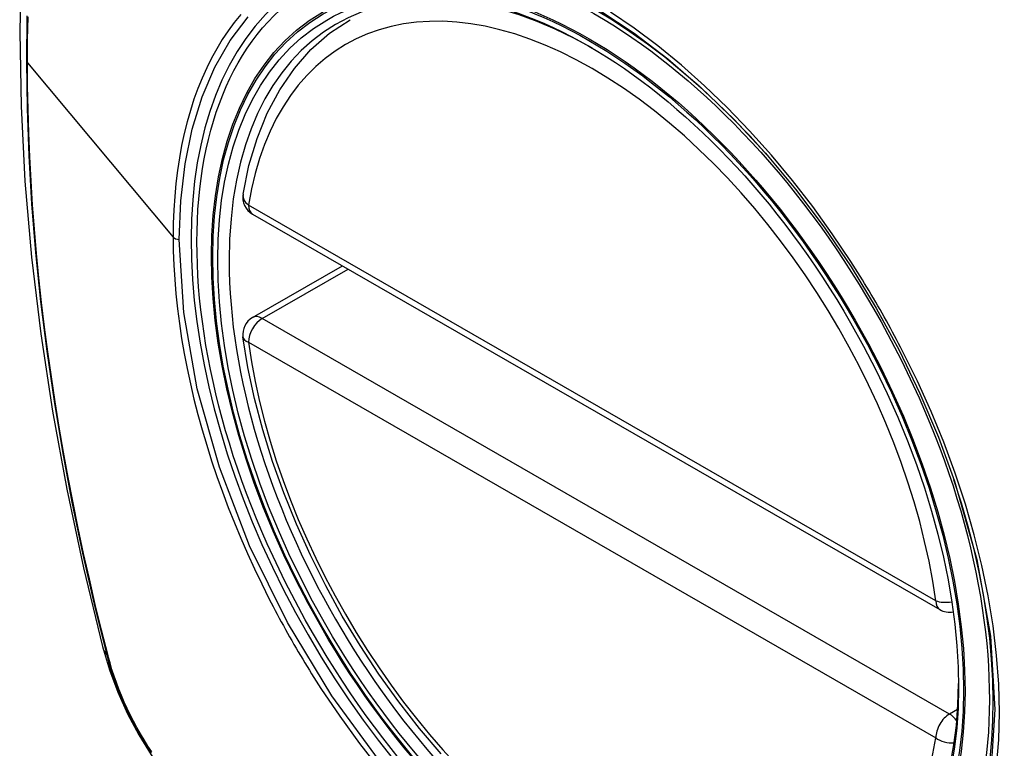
# Model space of a CAD drawing. Header units: inches. Extents: x 338.7 to 398.8, y 128 to 186.9.
# Tile 66 of 110: x 368.92 to 369.522, y 156.408 to 156.854. Entities that reach past the tile are written whole.
import ezdxf

# ---------------------------------------------------------------- set-up
doc = ezdxf.new("R2010")
doc.units = ezdxf.units.IN
doc.header["$MEASUREMENT"] = 0
doc.layers.add('Visible Edges(ANSI)', color=7, linetype='Continuous', lineweight=25)
doc.layers.add('Visible Tangent Edges(ANSI)', color=7, linetype='Continuous', lineweight=25)

msp = doc.modelspace()

# ---------------------------------------------------------------- linework, layer by layer
at = {"layer": 'Visible Edges(ANSI)'}
for p, q in [((369.06253, 156.73478), (369.48227, 156.49307)), ((369.06253, 156.67157), (369.11742, 156.70318))]:
    msp.add_line(p, q, dxfattribs=at)
at = {"layer": 'Visible Edges(ANSI)', "flags": 128}
for points in [[(368.97439, 157.17848), (368.96155, 157.14037), (368.9505, 157.10114), (368.94121, 157.06085), (368.93365, 157.01958), (368.92781, 156.97739), (368.92366, 156.93434), (368.92119, 156.8905), (368.92037, 156.84593), (368.92119, 156.80068), (368.92361, 156.75483), (368.92763, 156.70843), (368.93323, 156.66156), (368.94038, 156.61427), (368.94906, 156.56663), (368.95925, 156.51872), (368.97092, 156.4706)], [(369.05677, 156.74692), (369.06038, 156.76448), (369.06532, 156.78105), (369.0716, 156.79651), (369.0792, 156.81077), (369.0881, 156.82372), (369.09826, 156.83524), (369.10963, 156.84522), (369.1221, 156.85355)], [(369.37586, 156.77192), (369.39422, 156.7499), (369.41163, 156.72672), (369.42805, 156.70246), (369.44333, 156.67735), (369.45738, 156.65153), (369.47011, 156.62516), (369.48142, 156.59847), (369.49126, 156.57154)], [(369.17783, 156.40497), (369.16462, 156.42051), (369.15191, 156.43678), (369.13977, 156.4537), (369.12825, 156.47118), (369.11739, 156.48916), (369.10726, 156.50756), (369.09789, 156.52629), (369.08932, 156.54528), (369.08159, 156.56442), (369.07474, 156.58366), (369.06881, 156.60288), (369.06381, 156.62203), (369.05977, 156.641), (369.05672, 156.65973)], [(368.97092, 156.4706), (368.97516, 156.4563), (368.9803, 156.44257), (368.98629, 156.42936), (368.9931, 156.41663), (369.00072, 156.40437), (369.00917, 156.39257), (369.01849, 156.38125), (369.02877, 156.37043)]]:
    msp.add_lwpolyline(points, dxfattribs=at)
at = {"layer": 'Visible Edges(ANSI)'}
for centre, start, end in [((369.06842, 156.74502), 170.73318, 240.06401), ((369.06842, 156.66133), 119.93599, 187.8207), ((369.48816, 156.50331), 240.06401, 281.2647)]:
    msp.add_arc(centre, 0.01181, start, end, dxfattribs=at)
msp.add_ellipse((369.26751, 156.57611), major_axis=(0.15963, -0.2772), ratio=0.578093, dxfattribs=at)
msp.add_ellipse((369.27099, 156.57811), major_axis=(0.15718, -0.27294), ratio=0.578093, start_param=2.362013, end_param=7.062765, dxfattribs=at)
at = {"layer": 'Visible Tangent Edges(ANSI)'}
for p, q in [((368.92513, 156.82714), (369.01408, 156.72075)), ((369.47981, 156.4985), (369.06007, 156.74021)), ((369.06842, 156.67099), (369.12087, 156.70119)), ((369.48816, 156.42928), (369.06842, 156.67099)), ((369.06007, 156.65652), (369.47981, 156.41481)), ((368.97445, 156.46449), (368.97433, 156.46494)), ((369.49315, 156.43215), (369.48816, 156.42928))]:
    msp.add_line(p, q, dxfattribs=at)
at = {"layer": 'Visible Tangent Edges(ANSI)', "flags": 128}
for points in [[(368.92483, 156.856), (368.92449, 156.82783), (368.92484, 156.79927), (368.92588, 156.77031), (368.9276, 156.74097), (368.93001, 156.71127), (368.9331, 156.68126), (368.93688, 156.65097), (368.94133, 156.62042), (368.94646, 156.58967), (368.95225, 156.55875), (368.9587, 156.52768), (368.9658, 156.49649), (368.97355, 156.46518)], [(369.05535, 156.85671), (369.05141, 156.85183), (369.04766, 156.84672), (369.0441, 156.84138), (369.04073, 156.83583), (369.03756, 156.83006), (369.03458, 156.82409), (369.03179, 156.8179), (369.0292, 156.81151), (369.02681, 156.80492), (369.02462, 156.79813), (369.02263, 156.79115), (369.02084, 156.78397), (369.01926, 156.77661), (369.01789, 156.76907), (369.01672, 156.76136), (369.01577, 156.7535), (369.01503, 156.7455), (369.0145, 156.73737), (369.01418, 156.72911), (369.01408, 156.72075)], [(369.27463, 156.85909), (369.29559, 156.84526), (369.31624, 156.82958), (369.33661, 156.81201), (369.35655, 156.79272), (369.37585, 156.7719)], [(369.428, 156.7057), (369.41658, 156.72277), (369.40466, 156.73934), (369.39229, 156.75535), (369.37943, 156.77081), (369.36615, 156.78565), (369.35251, 156.79982), (369.33858, 156.81322), (369.32444, 156.82581), (369.31015, 156.8375), (369.29571, 156.84827), (369.28112, 156.85816)], [(368.92513, 156.82714), (368.92521, 156.84122), (368.92547, 156.85521)], [(369.01782, 156.71917), (369.01869, 156.74286), (369.02133, 156.76548), (369.02571, 156.78675), (369.03178, 156.80646), (369.03951, 156.82451), (369.04886, 156.84083), (369.0598, 156.8553)], [(368.97433, 156.46494), (368.97036, 156.4806), (368.96656, 156.49621), (368.96292, 156.51181), (368.95944, 156.52736), (368.95613, 156.54289), (368.95298, 156.55839), (368.94999, 156.57385), (368.94716, 156.58928), (368.94451, 156.60466), (368.94202, 156.62), (368.9397, 156.63528), (368.93754, 156.65051), (368.93556, 156.66567), (368.93375, 156.68077), (368.93211, 156.6958), (368.93065, 156.71075), (368.92935, 156.72562), (368.92823, 156.74041), (368.92728, 156.75511), (368.9265, 156.76972), (368.9259, 156.78423), (368.92547, 156.79864), (368.92521, 156.81294), (368.92513, 156.82714)], [(369.01408, 156.72075), (369.01419, 156.71224), (369.01451, 156.70359), (369.01504, 156.69483), (369.01579, 156.68595), (369.01675, 156.67698), (369.01791, 156.66792), (369.01928, 156.65879), (369.02086, 156.64959), (369.02265, 156.64034), (369.02463, 156.63105), (369.02682, 156.62173), (369.02922, 156.61235), (369.03181, 156.60293), (369.03461, 156.59348), (369.0376, 156.584), (369.04079, 156.57451), (369.04417, 156.56503), (369.04774, 156.55557), (369.05148, 156.54613), (369.0554, 156.53673), (369.0595, 156.52736), (369.06376, 156.51804), (369.0682, 156.50878), (369.0728, 156.49957)], [(369.14183, 156.39845), (369.11106, 156.44036), (369.08387, 156.48522), (369.06081, 156.53212), (369.0423, 156.58012), (369.0288, 156.62798), (369.02059, 156.67468), (369.01782, 156.71917)], [(369.45953, 156.6511), (369.45833, 156.65343), (369.45711, 156.65576), (369.45589, 156.65808), (369.45466, 156.6604), (369.45342, 156.66271), (369.45216, 156.66502), (369.4509, 156.66733), (369.44963, 156.66963), (369.44835, 156.67192), (369.44706, 156.67421), (369.44576, 156.6765), (369.44445, 156.67878), (369.44313, 156.68105), (369.4418, 156.68332), (369.44046, 156.68559), (369.43911, 156.68785), (369.43775, 156.6901), (369.43639, 156.69235), (369.43501, 156.69459), (369.43363, 156.69682), (369.43224, 156.69905), (369.43083, 156.70128), (369.42942, 156.70349), (369.428, 156.7057)], [(369.51697, 156.39737), (369.51825, 156.41353), (369.51868, 156.43024), (369.51824, 156.44748), (369.51694, 156.46513), (369.51478, 156.48314), (369.51178, 156.50145), (369.50796, 156.52), (369.50332, 156.53872), (369.49788, 156.55756), (369.49166, 156.57646), (369.48467, 156.59534), (369.47697, 156.61411), (369.46859, 156.63271), (369.45953, 156.6511)], [(369.49125, 156.57155), (369.50485, 156.52362), (369.51315, 156.47683), (369.51595, 156.43217), (369.51314, 156.39079)], [(369.0728, 156.49957), (369.074, 156.49724), (369.07521, 156.49491), (369.07642, 156.49258), (369.07765, 156.49026), (369.07889, 156.48794), (369.08014, 156.48563), (369.0814, 156.48333), (369.08267, 156.48102), (369.08395, 156.47873), (369.08524, 156.47644), (369.08654, 156.47415), (369.08785, 156.47187), (369.08917, 156.46959), (369.0905, 156.46732), (369.09184, 156.46506), (369.09319, 156.4628), (369.09455, 156.46055), (369.09592, 156.45831), (369.0973, 156.45607), (369.09868, 156.45383), (369.10008, 156.45161), (369.10149, 156.44939), (369.1029, 156.44717), (369.10433, 156.44496)], [(368.97355, 156.46518), (368.97464, 156.46113), (368.97584, 156.45706), (368.97716, 156.45299), (368.97858, 156.44891), (368.9801, 156.44484), (368.98173, 156.44077), (368.98346, 156.43672), (368.98528, 156.43269), (368.98721, 156.42869), (368.98922, 156.42472), (368.99133, 156.42078), (368.99352, 156.41689), (368.99579, 156.41305), (368.99815, 156.40926), (369.00058, 156.40553)], [(369.00099, 156.40612), (368.99861, 156.40976), (368.99631, 156.41347), (368.99409, 156.41723), (368.99195, 156.42103), (368.98989, 156.42488), (368.98792, 156.42876), (368.98603, 156.43268), (368.98424, 156.43662), (368.98254, 156.44058), (368.98094, 156.44455), (368.97944, 156.44854), (368.97803, 156.45253), (368.97673, 156.45653), (368.97554, 156.46051), (368.97445, 156.46449)], [(369.10433, 156.44496), (369.1158, 156.42792), (369.12779, 156.41135), (369.14027, 156.39531)]]:
    msp.add_lwpolyline(points, dxfattribs=at)
at = {"layer": 'Visible Tangent Edges(ANSI)'}
for centre, major_axis, ratio, start_param, end_param in [((369.26999, 156.57754), (-0.17285, 0.30015), 0.578093, 5.049711, 10.658253), ((369.26994, 156.57751), (-0.1503, 0.261), 0.578093, 4.099688, 6.899754), ((369.06842, 156.74502), (-0.01166, 0.0019), 0.665724, 0, 0.886269), ((369.06842, 156.74502), (-0.00589, -0.01024), 0.578093, 5.495853, 6.283185), ((369.01851, 156.72198), (0.00492, 0), 0.575862, 3.590316, 4.570492), ((369.06842, 156.66133), (-0.00589, -0.01024), 0.578093, 3.925057, 5.495853), ((369.06842, 156.66133), (-0.00589, 0.01024), 0.578093, 5.499721, 6.283185), ((369.06842, 156.66133), (-0.0117, -0.00161), 0.469248, 0, 0.71371), ((369.26994, 156.57751), (0.1503, -0.261), 0.578093, 4.099688, 6.899754), ((369.48816, 156.50331), (-0.00589, -0.01024), 0.578093, 5.495853, 6.283185), ((369.48816, 156.50331), (-0.0117, -0.00161), 0.469248, 0.71371, 1.627234), ((369.0853, 156.50005), (-0.11438, -0.02945), 0.352863, 0, 0.142152), ((368.98286, 156.46808), (-0.00953, -0.00245), 0.357658, 0.142431, 0.406138), ((369.48816, 156.41962), (0.00589, 0.01024), 0.578093, 0.783464, 2.354261), ((369.48816, 156.41962), (0.00589, -0.01024), 0.578093, 1.794906, 2.358128), ((369.48816, 156.41962), (0.01166, -0.0019), 0.665724, 4.027862, 5.067773)]:
    msp.add_ellipse(centre, major_axis=major_axis, ratio=ratio, start_param=start_param, end_param=end_param, dxfattribs=at)
for centre, major_axis in [((369.27059, 156.57788), (-0.17078, 0.29656)), ((369.26761, 156.57617), (0.16238, -0.28198)), ((369.26751, 156.57611), (-0.16178, 0.28094))]:
    msp.add_ellipse(centre, major_axis=major_axis, ratio=0.578093, dxfattribs=at)

doc.saveas('drawing.dxf')
